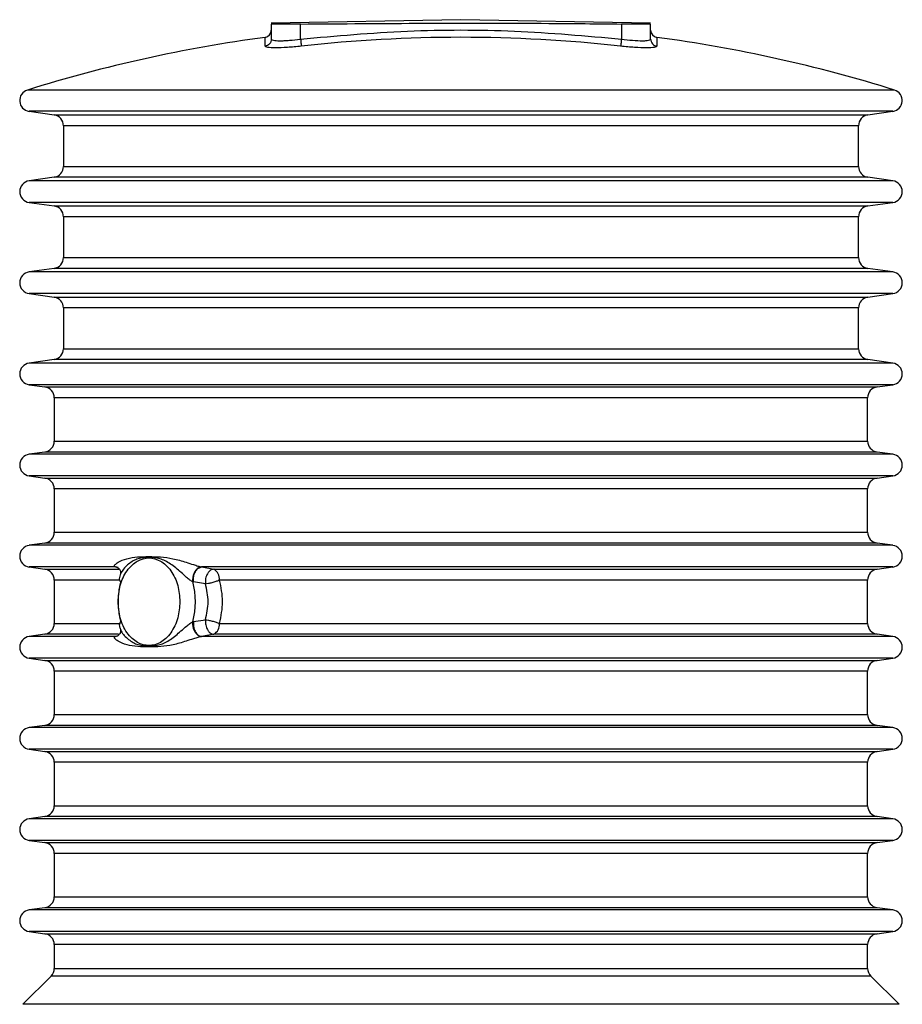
# Model space of a CAD drawing. Header units: millimetres. Extents: x 3 to 4919, y -224 to 3490.
# Tile 32 of 55: x 1566 to 1687, y 3355 to 3490. Entities that reach past the tile are written whole.
import ezdxf

# ---------------------------------------------------------------- set-up
doc = ezdxf.new("R2010")
doc.units = ezdxf.units.MM

msp = doc.modelspace()

# ---------------------------------------------------------------- linework, layer by layer
at = {"color": 7, "linetype": 'Continuous', "lineweight": 25}
for p, q in [((1626.71, 3490.16), (1600.71, 3489.7)), ((1652.71, 3489.7), (1626.71, 3490.16)), ((1600.71, 3489.56), (1600.71, 3487.5)), ((1604.71, 3487.5), (1604.71, 3489.56)), ((1648.71, 3489.56), (1648.71, 3487.5)), ((1652.71, 3487.5), (1652.71, 3489.56)), ((1567.5, 3477.59), (1570.92, 3477.11)), ((1682.5, 3477.11), (1685.92, 3477.59)), ((1572.21, 3475.62), (1572.21, 3470.03)), ((1681.21, 3470.03), (1681.21, 3475.62)), ((1570.92, 3468.54), (1567.5, 3468.06)), ((1685.92, 3468.06), (1682.5, 3468.54)), ((1567.5, 3465.09), (1570.92, 3464.61)), ((1682.5, 3464.61), (1685.92, 3465.09)), ((1572.21, 3463.12), (1572.21, 3457.53)), ((1681.21, 3457.53), (1681.21, 3463.12)), ((1570.92, 3456.04), (1567.5, 3455.56)), ((1685.92, 3455.56), (1682.5, 3456.04)), ((1567.5, 3452.59), (1570.92, 3452.11)), ((1682.5, 3452.11), (1685.92, 3452.59)), ((1572.21, 3450.62), (1572.21, 3445.03)), ((1681.21, 3445.03), (1681.21, 3450.62)), ((1570.92, 3443.54), (1567.5, 3443.06)), ((1685.92, 3443.06), (1682.5, 3443.54)), ((1567.5, 3440.09), (1569.67, 3439.78)), ((1683.75, 3439.78), (1685.92, 3440.09)), ((1570.96, 3438.3), (1570.96, 3432.35)), ((1682.46, 3432.35), (1682.46, 3438.3)), ((1569.67, 3430.86), (1567.5, 3430.56)), ((1685.92, 3430.56), (1683.75, 3430.86)), ((1567.5, 3427.59), (1569.67, 3427.28)), ((1683.75, 3427.28), (1685.92, 3427.59)), ((1570.96, 3425.8), (1570.96, 3419.85)), ((1682.46, 3419.85), (1682.46, 3425.8)), ((1569.67, 3418.36), (1567.5, 3418.06)), ((1685.92, 3418.06), (1683.75, 3418.36)), ((1567.5, 3415.09), (1569.67, 3414.78)), ((1579.36, 3415.09), (1579.31, 3415.1)), ((1591.09, 3415.1), (1591.17, 3415.09)), ((1591.17, 3415.09), (1592.81, 3414.78)), ((1683.75, 3414.78), (1685.92, 3415.09)), ((1570.96, 3413.3), (1570.96, 3407.35)), ((1590.06, 3413.06), (1589.93, 3413.08)), ((1591.69, 3412.8), (1590.06, 3413.06)), ((1682.46, 3407.35), (1682.46, 3413.3)), ((1589.93, 3407.57), (1590.06, 3407.59)), ((1590.06, 3407.59), (1591.69, 3407.85)), ((1569.67, 3405.86), (1567.5, 3405.56)), ((1579.31, 3405.54), (1579.36, 3405.56)), ((1579.66, 3405.66), (1579.36, 3405.56)), ((1591.17, 3405.56), (1591.09, 3405.54)), ((1592.81, 3405.86), (1591.17, 3405.56)), ((1685.92, 3405.56), (1683.75, 3405.86)), ((1567.5, 3402.59), (1569.67, 3402.28)), ((1683.75, 3402.28), (1685.92, 3402.59)), ((1570.96, 3400.8), (1570.96, 3394.85)), ((1682.46, 3394.85), (1682.46, 3400.8)), ((1569.67, 3393.36), (1567.5, 3393.06)), ((1685.92, 3393.06), (1683.75, 3393.36)), ((1567.5, 3390.09), (1569.67, 3389.78)), ((1683.75, 3389.78), (1685.92, 3390.09)), ((1570.96, 3388.3), (1570.96, 3382.35)), ((1682.46, 3382.35), (1682.46, 3388.3)), ((1569.67, 3380.86), (1567.5, 3380.56)), ((1685.92, 3380.56), (1683.75, 3380.86)), ((1567.5, 3377.59), (1569.67, 3377.28)), ((1683.75, 3377.28), (1685.92, 3377.59)), ((1570.96, 3375.8), (1570.96, 3369.85)), ((1682.46, 3369.85), (1682.46, 3375.8)), ((1569.67, 3368.36), (1567.5, 3368.06)), ((1685.92, 3368.06), (1683.75, 3368.36)), ((1567.5, 3365.09), (1569.67, 3364.78)), ((1683.75, 3364.78), (1685.92, 3365.09)), ((1570.96, 3363.3), (1570.96, 3360.04)), ((1682.46, 3360.04), (1682.46, 3363.3)), ((1570.52, 3358.98), (1566.65, 3355.11)), ((1686.77, 3355.11), (1682.9, 3358.98))]:
    msp.add_line(p, q, dxfattribs=at)
at = {"color": 8, "linetype": 'Continuous', "lineweight": 25}
for p, q in [((1599.85, 3486.52), (1599.85, 3487.73)), ((1653.58, 3487.73), (1653.58, 3486.52)), ((1686.16, 3480.51), (1567.27, 3480.51)), ((1685.92, 3477.59), (1567.5, 3477.59)), ((1570.92, 3477.11), (1682.5, 3477.11)), ((1681.21, 3475.62), (1572.21, 3475.62)), ((1572.21, 3470.03), (1681.21, 3470.03)), ((1682.5, 3468.54), (1570.92, 3468.54)), ((1685.92, 3468.06), (1567.5, 3468.06)), ((1685.92, 3465.09), (1567.5, 3465.09)), ((1570.92, 3464.61), (1682.5, 3464.61)), ((1681.21, 3463.12), (1572.21, 3463.12)), ((1572.21, 3457.53), (1681.21, 3457.53)), ((1682.5, 3456.04), (1570.92, 3456.04)), ((1685.92, 3455.56), (1567.5, 3455.56)), ((1685.92, 3452.59), (1567.5, 3452.59)), ((1570.92, 3452.11), (1682.5, 3452.11)), ((1681.21, 3450.62), (1572.21, 3450.62)), ((1572.21, 3445.03), (1681.21, 3445.03)), ((1685.92, 3443.06), (1567.5, 3443.06)), ((1682.5, 3443.54), (1570.92, 3443.54)), ((1685.92, 3440.09), (1567.5, 3440.09)), ((1569.67, 3439.78), (1683.75, 3439.78)), ((1682.46, 3438.3), (1570.96, 3438.3)), ((1570.96, 3432.35), (1682.46, 3432.35)), ((1685.92, 3430.56), (1567.5, 3430.56)), ((1683.75, 3430.86), (1569.67, 3430.86)), ((1685.92, 3427.59), (1567.5, 3427.59)), ((1569.67, 3427.28), (1683.75, 3427.28)), ((1682.46, 3425.8), (1570.96, 3425.8)), ((1570.96, 3419.85), (1682.46, 3419.85)), ((1683.75, 3418.36), (1569.67, 3418.36)), ((1685.92, 3418.06), (1567.5, 3418.06)), ((1579.36, 3415.09), (1567.5, 3415.09)), ((1569.67, 3414.78), (1579.86, 3414.78)), ((1579.67, 3414.98), (1579.31, 3415.1)), ((1579.73, 3415.01), (1579.36, 3415.09)), ((1579.36, 3415.09), (1579.67, 3415)), ((1685.92, 3415.09), (1591.17, 3415.09)), ((1592.81, 3414.78), (1683.75, 3414.78)), ((1579.93, 3413.3), (1570.96, 3413.3)), ((1682.46, 3413.3), (1593.58, 3413.3)), ((1570.96, 3407.35), (1580.03, 3407.35)), ((1593.58, 3407.35), (1682.46, 3407.35)), ((1579.36, 3405.56), (1567.5, 3405.56)), ((1579.77, 3405.86), (1569.67, 3405.86)), ((1579.31, 3405.54), (1579.66, 3405.65)), ((1579.36, 3405.56), (1579.68, 3405.63)), ((1685.92, 3405.56), (1591.17, 3405.56)), ((1683.75, 3405.86), (1592.81, 3405.86)), ((1685.92, 3402.59), (1567.5, 3402.59)), ((1569.67, 3402.28), (1683.75, 3402.28)), ((1682.46, 3400.8), (1570.96, 3400.8)), ((1570.96, 3394.85), (1682.46, 3394.85)), ((1685.92, 3393.06), (1567.5, 3393.06)), ((1683.75, 3393.36), (1569.67, 3393.36)), ((1685.92, 3390.09), (1567.5, 3390.09)), ((1569.67, 3389.78), (1683.75, 3389.78)), ((1682.46, 3388.3), (1570.96, 3388.3)), ((1570.96, 3382.35), (1682.46, 3382.35)), ((1685.92, 3380.56), (1567.5, 3380.56)), ((1683.75, 3380.86), (1569.67, 3380.86)), ((1685.92, 3377.59), (1567.5, 3377.59)), ((1569.67, 3377.28), (1683.75, 3377.28)), ((1682.46, 3375.8), (1570.96, 3375.8)), ((1570.96, 3369.85), (1682.46, 3369.85)), ((1683.75, 3368.36), (1569.67, 3368.36)), ((1685.92, 3368.06), (1567.5, 3368.06)), ((1685.92, 3365.09), (1567.5, 3365.09)), ((1569.67, 3364.78), (1683.75, 3364.78)), ((1682.46, 3363.3), (1570.96, 3363.3)), ((1682.9, 3358.98), (1570.52, 3358.98)), ((1570.96, 3360.04), (1682.46, 3360.04)), ((1686.77, 3355.11), (1566.65, 3355.11))]:
    msp.add_line(p, q, dxfattribs=at)
at = {"color": 7, "linetype": 'Continuous', "lineweight": 25}
for centre, radius, start, end in [((1599.71, 3488.72), 1, 277.7198, 0), ((1653.71, 3488.72), 1, 180, 262.2802), ((1626.71, 3289.55), 200, 97.7198, 107.2913), ((1626.71, 3289.55), 198.19, 83.6585, 96.3415), ((1626.71, 3289.55), 200, 72.7087, 82.2802), ((1567.71, 3479.07), 1.5, 107.2913, 262), ((1685.71, 3479.07), 1.5, 278, 72.7087), ((1570.71, 3475.62), 1.5, 0, 82), ((1682.71, 3475.62), 1.5, 98, 180), ((1570.71, 3470.03), 1.5, 278, 0), ((1682.71, 3470.03), 1.5, 180, 262), ((1567.71, 3466.57), 1.5, 98, 262), ((1685.71, 3466.57), 1.5, 278, 82), ((1570.71, 3463.12), 1.5, 0, 82), ((1682.71, 3463.12), 1.5, 98, 180), ((1570.71, 3457.53), 1.5, 278, 0), ((1682.71, 3457.53), 1.5, 180, 262), ((1567.71, 3454.07), 1.5, 98, 262), ((1685.71, 3454.07), 1.5, 278, 82), ((1570.71, 3450.62), 1.5, 0, 82), ((1682.71, 3450.62), 1.5, 98, 180), ((1570.71, 3445.03), 1.5, 278, 0), ((1682.71, 3445.03), 1.5, 180, 262), ((1567.71, 3441.57), 1.5, 98, 262), ((1685.71, 3441.57), 1.5, 278, 82), ((1569.46, 3438.3), 1.5, 0, 82), ((1683.96, 3438.3), 1.5, 98, 180), ((1569.46, 3432.35), 1.5, 278, 0), ((1683.96, 3432.35), 1.5, 180, 262), ((1567.71, 3429.07), 1.5, 98, 262), ((1685.71, 3429.07), 1.5, 278, 82), ((1569.46, 3425.8), 1.5, 0, 82), ((1683.96, 3425.8), 1.5, 98, 180), ((1569.46, 3419.85), 1.5, 278, 0), ((1683.96, 3419.85), 1.5, 180, 262), ((1567.71, 3416.57), 1.5, 98, 262), ((1685.71, 3416.57), 1.5, 278, 82), ((1569.46, 3413.3), 1.5, 0, 82), ((1592.14, 3413.5), 1.45, 352.1734, 62.4759), ((1683.96, 3413.3), 1.5, 98, 180), ((1590.08, 3410.32), 10.39, 164.6113, 195.3887), ((1579.91, 3410.32), 10.39, 344.6123, 15.3877), ((1569.46, 3407.35), 1.5, 278, 0), ((1592.14, 3407.15), 1.45, 297.5241, 7.8266), ((1683.96, 3407.35), 1.5, 180, 262), ((1567.71, 3404.07), 1.5, 98, 262), ((1685.71, 3404.07), 1.5, 278, 82), ((1569.46, 3400.8), 1.5, 0, 82), ((1683.96, 3400.8), 1.5, 98, 180), ((1569.46, 3394.85), 1.5, 278, 0), ((1683.96, 3394.85), 1.5, 180, 262), ((1567.71, 3391.57), 1.5, 98, 262), ((1685.71, 3391.57), 1.5, 278, 82), ((1569.46, 3388.3), 1.5, 0, 82), ((1683.96, 3388.3), 1.5, 98, 180), ((1569.46, 3382.35), 1.5, 278, 0), ((1683.96, 3382.35), 1.5, 180, 262), ((1567.71, 3379.07), 1.5, 98, 262), ((1685.71, 3379.07), 1.5, 278, 82), ((1569.46, 3375.8), 1.5, 0, 82), ((1683.96, 3375.8), 1.5, 98, 180), ((1569.46, 3369.85), 1.5, 278, 0), ((1683.96, 3369.85), 1.5, 180, 262), ((1567.71, 3366.57), 1.5, 98, 262), ((1685.71, 3366.57), 1.5, 278, 82), ((1569.46, 3363.3), 1.5, 0, 82), ((1683.96, 3363.3), 1.5, 98, 180), ((1569.46, 3360.04), 1.5, 315, 0), ((1683.96, 3360.04), 1.5, 180, 225)]:
    msp.add_arc(centre, radius, start, end, dxfattribs=at)
for points, knots in [([(1604.71, 3489.56), (1604.26, 3489.56), (1603.36, 3489.55), (1602.17, 3489.54), (1601.26, 3489.55), (1600.78, 3489.55), (1600.73, 3489.56), (1600.71, 3489.56)], [0, 0, 0, 0, 0.21468, 0.429365, 0.644032, 0.8587, 1, 1, 1, 1]), ([(1604.71, 3489.56), (1616.07, 3489.65), (1630.73, 3489.76), (1645.4, 3489.6), (1648.71, 3489.56)], [0, 0, 0, 0, 0.77414, 1, 1, 1, 1]), ([(1604.71, 3487.5), (1609.59, 3487.94), (1619.35, 3488.8), (1634.07, 3488.8), (1643.83, 3487.94), (1648.71, 3487.5)], [0, 0, 0, 0, 0.333304, 0.666702, 1, 1, 1, 1]), ([(1652.71, 3489.56), (1652.67, 3489.56), (1652.58, 3489.55), (1651.89, 3489.54), (1650.88, 3489.55), (1649.75, 3489.55), (1649.01, 3489.56), (1648.71, 3489.56)], [0, 0, 0, 0, 0.214684, 0.429363, 0.64403, 0.858699, 1, 1, 1, 1]), ([(1600.71, 3487.5), (1600.7, 3487.39), (1600.68, 3487.15), (1600.48, 3486.84), (1600.2, 3486.6), (1599.96, 3486.55), (1599.85, 3486.52)], [0, 0, 0, 0, 0.250012, 0.499985, 0.749982, 1, 1, 1, 1]), ([(1600.71, 3487.5), (1600.77, 3487.44), (1600.89, 3487.31), (1601.67, 3487.26), (1602.48, 3487.28), (1603.41, 3487.34), (1604.19, 3487.44), (1604.71, 3487.5)], [0, 0, 0, 0, 0.250289, 0.499613, 0.624027, 0.750282, 1, 1, 1, 1]), ([(1604.71, 3487.5), (1604.73, 3487.39), (1604.75, 3487.15), (1604.79, 3486.84), (1604.81, 3486.6), (1604.82, 3486.55), (1604.82, 3486.52)], [0, 0, 0, 0, 0.25001, 0.5, 0.750016, 1, 1, 1, 1]), ([(1648.71, 3487.5), (1648.7, 3487.39), (1648.67, 3487.15), (1648.64, 3486.84), (1648.61, 3486.6), (1648.61, 3486.55), (1648.6, 3486.52)], [0, 0, 0, 0, 0.25001, 0.499999, 0.750016, 1, 1, 1, 1]), ([(1648.71, 3487.5), (1649.24, 3487.44), (1650.28, 3487.31), (1651.4, 3487.26), (1652.06, 3487.28), (1652.57, 3487.34), (1652.66, 3487.44), (1652.71, 3487.5)], [0, 0, 0, 0, 0.250291, 0.499613, 0.624032, 0.750287, 1, 1, 1, 1]), ([(1652.71, 3487.5), (1652.73, 3487.39), (1652.75, 3487.15), (1652.95, 3486.84), (1653.23, 3486.6), (1653.46, 3486.55), (1653.58, 3486.52)], [0, 0, 0, 0, 0.250011, 0.499985, 0.75, 1, 1, 1, 1]), ([(1604.82, 3486.52), (1604.17, 3486.46), (1602.87, 3486.33), (1601.22, 3486.27), (1600.07, 3486.33), (1599.92, 3486.46), (1599.85, 3486.52)], [0, 0, 0, 0, 0.25002, 0.499757, 0.749413, 1, 1, 1, 1]), ([(1653.58, 3486.52), (1653.51, 3486.46), (1653.36, 3486.33), (1652.21, 3486.27), (1650.56, 3486.33), (1649.26, 3486.46), (1648.6, 3486.52)], [0, 0, 0, 0, 0.250018, 0.499756, 0.749413, 1, 1, 1, 1]), ([(1579.31, 3415.1), (1579.28, 3415.12), (1579.22, 3415.15), (1579.19, 3415.26), (1579.31, 3415.46), (1579.83, 3415.84), (1581.31, 3416.46), (1583.9, 3416.55), (1586.61, 3416.46), (1588.69, 3415.84), (1589.88, 3415.46), (1590.52, 3415.26), (1590.88, 3415.15), (1591.03, 3415.12), (1591.09, 3415.1)], [0, 0, 0, 0, 0.012006, 0.026145, 0.062608, 0.125044, 0.249758, 0.499221, 0.749011, 0.874384, 0.937126, 0.973757, 0.987955, 1, 1, 1, 1]), ([(1579.69, 3410.32), (1579.75, 3411.08), (1579.83, 3412.24), (1580.36, 3413.64), (1580.91, 3414.6), (1581.59, 3415.38), (1582.58, 3416.1), (1583.93, 3416.47), (1585.29, 3416.1), (1586.28, 3415.38), (1586.96, 3414.6), (1587.5, 3413.64), (1588.03, 3412.24), (1588.12, 3411.08), (1588.18, 3410.32)], [0, 0, 0, 0, 0.119728, 0.184179, 0.249999, 0.31582, 0.380272, 0.500001, 0.619729, 0.684181, 0.75, 0.815821, 0.880272, 1, 1, 1, 1]), ([(1589.93, 3413.08), (1589.87, 3413.11), (1589.75, 3413.16), (1589.46, 3413.36), (1588.97, 3413.76), (1588.07, 3414.58), (1586.9, 3415.56), (1585.44, 3416.32), (1583.94, 3416.42), (1582.45, 3416.32), (1581.09, 3415.56), (1580.21, 3414.58), (1579.87, 3413.76), (1579.86, 3413.36), (1579.95, 3413.16), (1580.03, 3413.11), (1580.06, 3413.08)], [0, 0, 0, 0, 0.012791, 0.027248, 0.062785, 0.125331, 0.250055, 0.3743, 0.499414, 0.624704, 0.749581, 0.874385, 0.937015, 0.972672, 0.987174, 1, 1, 1, 1]), ([(1579.65, 3415.01), (1579.76, 3414.92), (1579.97, 3414.74), (1580.07, 3414.35), (1580.04, 3414.13), (1580.03, 3414.11), (1580.02, 3414.1)], [0, 0, 0, 0, 0.295371, 0.558887, 0.793069, 1, 1, 1, 1]), ([(1591.09, 3415.1), (1590.97, 3415.08), (1590.73, 3415.03), (1590.39, 3414.72), (1590.1, 3414.27), (1589.91, 3413.68), (1589.92, 3413.28), (1589.93, 3413.08)], [0, 0, 0, 0, 0.186836, 0.373673, 0.560498, 0.780251, 1, 1, 1, 1]), ([(1590.06, 3413.06), (1590.04, 3413.23), (1590.01, 3413.57), (1590.13, 3414.11), (1590.37, 3414.6), (1590.74, 3414.99), (1591.03, 3415.06), (1591.17, 3415.09)], [0, 0, 0, 0, 0.186843, 0.373679, 0.560517, 0.780254, 1, 1, 1, 1]), ([(1592.81, 3414.78), (1592.73, 3414.77), (1592.57, 3414.75), (1592.35, 3414.62), (1592.13, 3414.43), (1591.95, 3414.17), (1591.79, 3413.85), (1591.7, 3413.5), (1591.66, 3413.14), (1591.68, 3412.91), (1591.69, 3412.8)], [0, 0, 0, 0, 0.123274, 0.250025, 0.355433, 0.499997, 0.612855, 0.749992, 0.876295, 1, 1, 1, 1]), ([(1591.69, 3412.8), (1591.82, 3412.82), (1592.09, 3412.85), (1592.61, 3412.96), (1593.14, 3413.12), (1593.44, 3413.24), (1593.58, 3413.3)], [0, 0, 0, 0, 0.24108, 0.499998, 0.75815, 1, 1, 1, 1]), ([(1591.69, 3407.85), (1591.86, 3408.67), (1592.22, 3410.32), (1591.86, 3411.98), (1591.69, 3412.8)], [0, 0, 0, 0, 0.500047, 1, 1, 1, 1]), ([(1593.58, 3413.3), (1593.78, 3412.31), (1594.18, 3410.33), (1593.78, 3408.34), (1593.58, 3407.35)], [0, 0, 0, 0, 0.499379, 1, 1, 1, 1]), ([(1588.18, 3410.32), (1588.12, 3409.57), (1588.03, 3408.41), (1587.5, 3407.01), (1586.96, 3406.05), (1586.28, 3405.27), (1585.29, 3404.55), (1583.93, 3404.18), (1582.58, 3404.55), (1581.59, 3405.27), (1580.91, 3406.05), (1580.36, 3407.01), (1579.83, 3408.41), (1579.75, 3409.57), (1579.69, 3410.32)], [0, 0, 0, 0, 0.119729, 0.18418, 0.250001, 0.31582, 0.380272, 0.499999, 0.619728, 0.684179, 0.75, 0.81582, 0.880271, 1, 1, 1, 1]), ([(1580.06, 3407.57), (1580.03, 3407.54), (1579.95, 3407.48), (1579.86, 3407.29), (1579.85, 3406.97), (1579.98, 3406.7), (1580.05, 3406.56)], [0, 0, 0, 0, 0.124949, 0.26617, 0.613314, 1, 1, 1, 1]), ([(1589.93, 3407.57), (1589.92, 3407.4), (1589.91, 3407.06), (1590.04, 3406.53), (1590.3, 3406.04), (1590.67, 3405.65), (1590.95, 3405.58), (1591.09, 3405.54)], [0, 0, 0, 0, 0.186845, 0.373681, 0.560517, 0.780256, 1, 1, 1, 1]), ([(1590.06, 3407.59), (1590.04, 3407.42), (1590.01, 3407.08), (1590.13, 3406.54), (1590.37, 3406.04), (1590.74, 3405.65), (1591.03, 3405.59), (1591.17, 3405.56)], [0, 0, 0, 0, 0.186843, 0.373679, 0.560517, 0.780254, 1, 1, 1, 1]), ([(1591.69, 3407.85), (1591.68, 3407.82), (1591.67, 3407.75), (1591.66, 3407.53), (1591.69, 3407.18), (1591.8, 3406.8), (1591.95, 3406.47), (1592.13, 3406.22), (1592.35, 3406.03), (1592.57, 3405.9), (1592.73, 3405.88), (1592.81, 3405.86)], [0, 0, 0, 0, 0.0274155, 0.0783056, 0.249875, 0.3927328, 0.4999018, 0.6445094, 0.7499259, 0.8766993, 1, 1, 1, 1]), ([(1591.69, 3407.85), (1591.82, 3407.83), (1592.09, 3407.8), (1592.61, 3407.68), (1593.14, 3407.53), (1593.44, 3407.41), (1593.58, 3407.35)], [0, 0, 0, 0, 0.24107, 0.499999, 0.758151, 1, 1, 1, 1]), ([(1580.02, 3406.55), (1580.02, 3406.54), (1580.04, 3406.52), (1580.07, 3406.3), (1579.97, 3405.91), (1579.76, 3405.73), (1579.65, 3405.64)], [0, 0, 0, 0, 0.210079, 0.44298, 0.705371, 1, 1, 1, 1]), ([(1591.09, 3405.54), (1591.03, 3405.53), (1590.88, 3405.5), (1590.52, 3405.39), (1589.88, 3405.19), (1588.71, 3404.81), (1586.63, 3404.19), (1583.92, 3404.1), (1581.33, 3404.19), (1579.84, 3404.8), (1579.31, 3405.19), (1579.19, 3405.39), (1579.22, 3405.5), (1579.28, 3405.53), (1579.31, 3405.54)], [0, 0, 0, 0, 0.012002, 0.026145, 0.062607, 0.125043, 0.249756, 0.499218, 0.749009, 0.874383, 0.937122, 0.973755, 0.987952, 1, 1, 1, 1])]:
    msp.add_open_spline(points, degree=3, knots=knots, dxfattribs=at)
at = {"color": 8, "linetype": 'Continuous', "lineweight": 25}
msp.add_open_spline([(1580.05, 3406.56), (1580.08, 3406.47), (1580.26, 3405.94), (1581.11, 3405.1), (1582.43, 3404.33), (1583.93, 3404.23), (1585.43, 3404.33), (1586.89, 3405.09), (1588.07, 3406.07), (1588.97, 3406.89), (1589.46, 3407.29), (1589.75, 3407.48), (1589.87, 3407.54), (1589.93, 3407.57)], degree=3, knots=[0, 0, 0, 0, 0.0255749, 0.1645244, 0.3029381, 0.4423215, 0.5819031, 0.72102, 0.8600594, 0.9298322, 0.9695583, 0.985711, 1, 1, 1, 1], dxfattribs=at)

doc.saveas('drawing.dxf')
